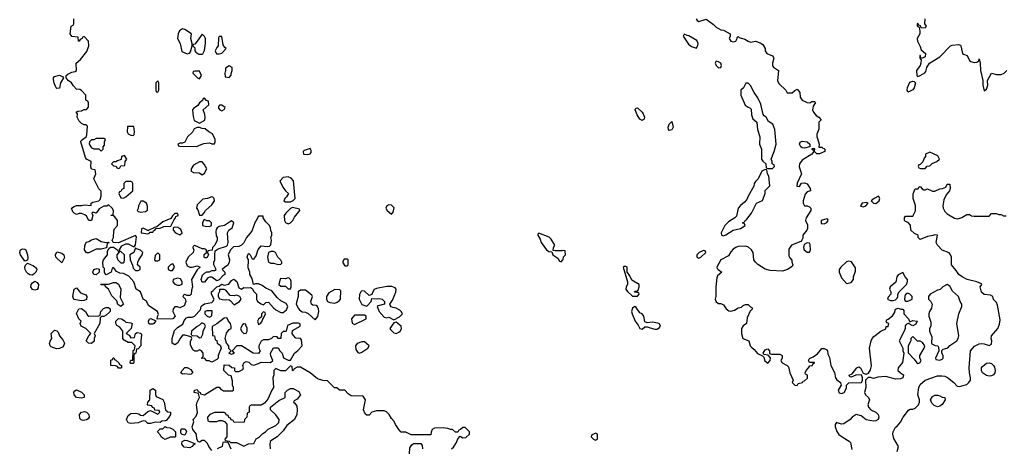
# Model space of a CAD drawing. Header units: inches. Extents: x 2380249 to 2585472, y 382747 to 546448.
# Tile 180 of 256: x 2475467 to 2483474, y 471035 to 474524. Entities that reach past the tile are written whole.
import ezdxf

# ---------------------------------------------------------------- set-up
doc = ezdxf.new("R2010")
doc.units = ezdxf.units.IN
doc.header["$MEASUREMENT"] = 0
doc.layers.add('C4477', color=7, linetype='Continuous')
doc.layers.add('C4487', color=7, linetype='Continuous')

msp = doc.modelspace()

# ---------------------------------------------------------------- linework, layer by layer
at = {"layer": 'C4477', "color": 4, "elevation": 52}
for points in [[(2477030, 471018), (2477004, 471050), (2476993.6, 471073.6), (2476970, 471098), (2476950, 471098), (2476930, 471085.2), (2476918, 471090), (2476908.7, 471108.7), (2476905.2, 471150), (2476876, 471190), (2476869.2, 471209.2), (2476882, 471250), (2476878, 471270), (2476903.1, 471296.9), (2476914, 471326), (2476905.2, 471390), (2476909.3, 471410.7), (2476928, 471450), (2476922, 471482), (2476886, 471490), (2476888, 471510), (2476910, 471514), (2476918, 471498), (2476934, 471490), (2476938, 471478), (2476970, 471472), (2477070, 471534), (2477090, 471532), (2477099.6, 471519.6), (2477123.6, 471503.6), (2477198, 471502), (2477206, 471510), (2477206, 471530), (2477198, 471550), (2477196.4, 471583.6), (2477186, 471626), (2477166, 471630), (2477128, 471670), (2477130, 471714), (2477170, 471712), (2477192.7, 471692.7), (2477214, 471690), (2477214, 471670), (2477222, 471662), (2477250, 471662), (2477282, 471678), (2477286, 471690), (2477282, 471710), (2477288.7, 471730), (2477310, 471741), (2477330, 471736), (2477350, 471718), (2477370, 471711.3), (2477410, 471724.7), (2477430, 471738), (2477507.3, 471732.7), (2477526, 471750), (2477508.4, 471788.4), (2477508, 471810), (2477530, 471852), (2477570, 471854), (2477582, 471830), (2477602, 471810), (2477611.6, 471771.6), (2477650, 471752), (2477670, 471754), (2477702, 471810), (2477730, 471831.3), (2477764, 471870), (2477759, 471919), (2477750, 471928), (2477713.2, 471933.2), (2477692.7, 471952.7), (2477682, 471970), (2477685.2, 471994.8), (2477748, 472030), (2477747.3, 472047.3), (2477735.3, 472055.3), (2477687.1, 472052.9), (2477644.7, 472035.3), (2477634, 471990), (2477630, 471986), (2477610, 471986), (2477594, 471970), (2477590, 471928), (2477570, 471928), (2477562, 471942), (2477530, 471946), (2477514, 471930), (2477490, 471918), (2477450, 471918), (2477431.6, 471908.4), (2477412, 471870), (2477412, 471850), (2477422, 471830), (2477410, 471808), (2477366, 471810), (2477270, 471868.7), (2477231.6, 471868.4), (2477194, 471830), (2477211.3, 471810), (2477190, 471798), (2477168.9, 471808.9), (2477186, 471830), (2477168.4, 471848.4), (2477168, 471870), (2477148, 471890), (2477137.2, 471930), (2477150, 471972), (2477170, 472002), (2477186, 472010), (2477188, 472030), (2477182, 472050), (2477164, 472070), (2477154, 472094), (2477150, 472098), (2477130, 472094), (2477070, 472049), (2477032, 472028), (2477034, 471954), (2477052, 471950), (2477058, 471918), (2477070, 471914), (2477074, 471890), (2477096, 471876), (2477104.7, 471850), (2477082, 471790), (2477082, 471770), (2477070, 471758), (2477030, 471738), (2477007.3, 471747.3), (2476990, 471748), (2476970, 471768), (2476950, 471766), (2476946, 471770), (2476958, 471782), (2476958, 471810), (2476946, 471830), (2476930, 471838), (2476910, 471826), (2476890, 471826), (2476876.4, 471836.4), (2476856.4, 471876.4), (2476856.4, 471903.6), (2476866, 471930), (2476862, 471942), (2476810, 471955.3), (2476790, 471955.3), (2476771.3, 471930), (2476751.3, 471890), (2476730, 471878), (2476706, 471890), (2476708, 471928), (2476726.8, 471993.2), (2476750, 472018), (2476794.6, 472045.4), (2476804.7, 472075.3), (2476823.1, 472096.9), (2476836.4, 472103.6), (2476870, 472102), (2476888.9, 472111.1), (2476938, 472162), (2476942, 472190), (2476950, 472198), (2476970, 472211.3), (2477030, 472222), (2477038, 472230), (2477048, 472250), (2477026, 472290), (2477026, 472310), (2477040.4, 472319.6), (2477068.9, 472351.1), (2477090, 472354), (2477108, 472372), (2477130, 472362), (2477168.9, 472371.1), (2477190, 472402), (2477208.4, 472411.6), (2477232.7, 472392.7), (2477250, 472342), (2477270, 472332), (2477290, 472344.7), (2477310, 472341), (2477344.7, 472344.7), (2477356.9, 472336.9), (2477371, 472311), (2477392, 472290), (2477394, 472250), (2477402, 472230), (2477430, 472212), (2477450, 472202), (2477470, 472222), (2477490, 472224.7), (2477530, 472178), (2477550, 472162), (2477590, 472142), (2477610, 472142), (2477636.5, 472163.5), (2477648, 472190), (2477635.3, 472215.3), (2477590, 472235.3), (2477562, 472262), (2477518, 472318), (2477470, 472339), (2477440.2, 472360.2), (2477410, 472374), (2477384.7, 472375.3), (2477368.4, 472368.4), (2477356.4, 472416.4), (2477338, 472450), (2477338, 472470), (2477324.7, 472504.7), (2477328, 472568), (2477318, 472590), (2477322, 472610), (2477330, 472622), (2477342, 472610), (2477358, 472578), (2477370, 472574), (2477390, 472602), (2477406.8, 472653.2), (2477430, 472684.7), (2477483.1, 472676.9), (2477499, 472681), (2477508.9, 472691.1), (2477515.3, 472730), (2477508.7, 472750), (2477518, 472770), (2477518, 472790), (2477508.4, 472808.4), (2477508, 472830), (2477498, 472850), (2477470, 472878), (2477448, 472910), (2477446, 472926), (2477410, 472926), (2477390.9, 472889.1), (2477381, 472879), (2477355.9, 472804.1), (2477311.3, 472750), (2477290, 472708), (2477270, 472688), (2477250, 472678), (2477206, 472674), (2477182, 472650), (2477162, 472610), (2477172, 472570), (2477171.6, 472548.4), (2477156.9, 472523.1), (2477134, 472510), (2477114, 472490), (2477134, 472470), (2477134, 472450), (2477119.6, 472440.4), (2477090, 472406), (2477070, 472398), (2477028.4, 472428.4), (2477010, 472428.7), (2476996.9, 472423.1), (2476970, 472388), (2476950, 472388), (2476944, 472410), (2476954.6, 472445.4), (2476970, 472462), (2476988.4, 472471.6), (2477010, 472472), (2477030, 472482), (2477050, 472482), (2477066, 472490), (2477046, 472530), (2477046, 472550), (2477055.3, 472570), (2477053.2, 472610), (2477058, 472642), (2477081.2, 472658.8), (2477150, 472682), (2477158, 472690), (2477162, 472710), (2477158, 472790), (2477168.7, 472811.3), (2477195.3, 472830), (2477208, 472870), (2477190, 472888), (2477131.6, 472848.4), (2477090, 472842), (2477072, 472830), (2477063.6, 472816.4), (2477061, 472799), (2477065.4, 472765.4), (2477072, 472750), (2477071.6, 472728.4), (2477054, 472690), (2477034, 472670), (2477032.7, 472647.3), (2476998, 472642), (2476994, 472630), (2477002, 472610), (2476990, 472586), (2476970, 472586), (2476968, 472590), (2476968.4, 472611.6), (2476986, 472630), (2476986, 472650), (2476970, 472658), (2476950, 472658), (2476890, 472686), (2476878, 472682), (2476874, 472670), (2476882, 472650), (2476878, 472630), (2476838, 472590), (2476818, 472550), (2476830, 472522), (2476850, 472511), (2476870, 472511), (2476910, 472522), (2476934, 472510), (2476910, 472488), (2476864.7, 472410), (2476871, 472349), (2476863.6, 472323.6), (2476862, 472290), (2476850, 472278), (2476830, 472278), (2476810, 472286), (2476798, 472282), (2476794, 472270), (2476812, 472252), (2476818, 472230), (2476803.6, 472196.4), (2476770, 472178), (2476750, 472186), (2476730, 472186), (2476714, 472170), (2476712, 472150), (2476732, 472110), (2476711.3, 472088.7), (2476586, 472086), (2476588, 472108), (2476595.3, 472124.7), (2476588, 472150), (2476516.4, 472196.4), (2476495.3, 472235.3), (2476470, 472248.7), (2476449.1, 472309.1), (2476415.3, 472330), (2476395.3, 472390), (2476355.9, 472435.9), (2476310, 472458), (2476282, 472462), (2476255.3, 472475.3), (2476230, 472506), (2476218, 472502), (2476211.3, 472468.7), (2476170, 472448), (2476166, 472450), (2476158, 472470), (2476158, 472498), (2476146, 472510), (2476142, 472550), (2476148.7, 472570), (2476182, 472610), (2476182, 472638), (2476186, 472654), (2476190, 472654), (2476194.6, 472665.4), (2476208, 472672), (2476230, 472671.3), (2476262, 472650), (2476270, 472634), (2476278, 472638), (2476258, 472610), (2476256, 472590), (2476264.7, 472570), (2476290, 472544.7), (2476310, 472546), (2476315.3, 472550), (2476319, 472570), (2476318, 472610), (2476290, 472638), (2476280.4, 472640.4), (2476278, 472650), (2476297.2, 472682.8), (2476330, 472701), (2476350, 472698.8), (2476390, 472678), (2476402, 472678), (2476409, 472691), (2476416.5, 472756.5), (2476410, 472768), (2476271.3, 472708.7), (2476226, 472710), (2476218, 472730), (2476229, 472751), (2476233.2, 472806.8), (2476239, 472821), (2476262, 472850), (2476262, 472890), (2476240.4, 472920.4), (2476230, 472928), (2476209.1, 472929.1), (2476210, 472932), (2476214, 472934), (2476226, 472934), (2476228.7, 472970), (2476218, 472990), (2476190, 473018), (2476174.8, 473005.2), (2476150, 473005.2), (2476114.4, 472985.6), (2476090, 472948.7), (2476062, 472958), (2476054, 472950), (2476062, 472930), (2476050, 472888.7), (2476029.3, 472889.3), (2476010, 472926), (2475996.4, 472936.4), (2475970, 472946), (2475950, 472946), (2475930, 472938), (2475910, 472948), (2475900.2, 472960.2), (2475888.9, 472988.9), (2475910, 473004.7), (2475930, 473012), (2475970, 473012), (2475990, 473018), (2476047.3, 473012.7), (2476048.7, 473030), (2476060.9, 473039.1), (2476109.3, 473050.7), (2476120.2, 473059.8), (2476129.2, 473090), (2476128.7, 473128.7), (2476110, 473148), (2476069.3, 473230), (2476086, 473270), (2476082, 473302), (2476050, 473308), (2476045.2, 473325.2), (2476048.9, 473368.9), (2476009.7, 473389.7), (2476001.1, 473401.1), (2475964, 473530), (2475964, 473536), (2475978, 473550), (2476008.9, 473571.1), (2476014, 473586), (2476018, 473658), (2476007.3, 473667.3), (2475990, 473668), (2475970, 473678), (2475950, 473698), (2475935.3, 473730), (2475936.4, 473756.4), (2475926, 473770), (2475940.4, 473779.6), (2475970, 473782), (2475990, 473792), (2476010, 473794), (2476027.3, 473812.7), (2476027.3, 473847.3), (2476022, 473862), (2476006, 473870), (2476006, 473910), (2475970, 473948), (2475956.4, 473956.4), (2475930, 473958), (2475904.7, 473984.7), (2475888.7, 474010), (2475862, 474030), (2475846, 474050), (2475846, 474070), (2475859, 474081), (2475890, 474098), (2475919, 474101), (2475928, 474110), (2475926, 474170), (2475960.4, 474199.6), (2476014, 474266), (2476028.7, 474310), (2476026, 474350), (2475990, 474386), (2475978, 474382), (2475974, 474370), (2475958, 474362), (2475950, 474348), (2475946, 474350), (2475942, 474382), (2475890, 474388), (2475878, 474410), (2475886, 474470), (2475902, 474478), (2475906, 474490), (2475906, 474530)], [(2478978, 471030), (2478994.6, 471045.4), (2479018, 471082), (2479030, 471114), (2479050, 471134), (2479070, 471122), (2479096.4, 471123.6), (2479126, 471150), (2479126, 471170), (2479090, 471206), (2479070, 471206), (2479052.7, 471187.3), (2479038, 471182), (2479030, 471166), (2479010, 471168), (2478987.3, 471187.3), (2478970, 471188), (2478950, 471198), (2478910, 471202), (2478839.6, 471200.4), (2478822, 471190), (2478812.7, 471167.3), (2478810, 471146), (2478650, 471146), (2478607.3, 471167.3), (2478570, 471168), (2478549.1, 471189.1), (2478522, 471230), (2478513.6, 471253.6), (2478490, 471278), (2478472, 471312), (2478450, 471333.2), (2478430, 471340.9), (2478370, 471339.3), (2478331.1, 471328.9), (2478310, 471306), (2478290, 471306), (2478276.4, 471316.4), (2478262, 471350), (2478278, 471430), (2478259, 471459), (2478162, 471462), (2478138, 471478), (2478110, 471508), (2478068.9, 471508.9), (2478047.3, 471527.3), (2478028.4, 471528.4), (2477970, 471586), (2477932.7, 471587.3), (2477890, 471602), (2477830, 471649.2), (2477750, 471695.3), (2477723.6, 471696.4), (2477698, 471682), (2477690, 471666), (2477686, 471670), (2477682, 471702), (2477670, 471706), (2477630, 471666), (2477590, 471666), (2477550, 471686), (2477534, 471670), (2477532.7, 471632.7), (2477526, 471610), (2477532, 471530), (2477518, 471510), (2477485.4, 471434.6), (2477456.9, 471403.1), (2477430, 471386), (2477350, 471386), (2477338, 471382), (2477334, 471370), (2477334, 471330), (2477318, 471322), (2477314, 471290), (2477294, 471270), (2477292.7, 471247.3), (2477210, 471246), (2477202, 471262), (2477187.3, 471267.3), (2477182, 471282), (2477167.3, 471287.3), (2477162, 471302), (2477147.3, 471307.3), (2477142, 471322), (2477130, 471326), (2477050, 471326), (2477014, 471310), (2476994, 471290), (2476998, 471258), (2477010, 471254), (2477070, 471254), (2477090, 471262), (2477110, 471262), (2477132.7, 471252.7), (2477152.7, 471232.7), (2477152, 471128), (2477134, 471110), (2477138, 471098), (2477170, 471094), (2477182, 471082), (2477230, 471082), (2477290, 471054), (2477328.4, 471071.6), (2477370, 471074), (2477390, 471114), (2477414.6, 471125.4), (2477443.1, 471156.9), (2477466, 471170), (2477487.3, 471192.7), (2477550, 471222), (2477574.6, 471245.4), (2477578, 471270), (2477550, 471308), (2477506, 471350), (2477506, 471370), (2477574, 471426), (2477626, 471450), (2477626, 471490), (2477646, 471510), (2477670, 471522), (2477690, 471522), (2477736.9, 471496.9), (2477751.1, 471471.1), (2477723.6, 471436.4), (2477698, 471422), (2477694, 471410), (2477703.6, 471403.6), (2477719.6, 471379.6), (2477724.7, 471350), (2477722, 471310), (2477702, 471270), (2477639.8, 471220.2), (2477610, 471178), (2477562, 471130), (2477516.9, 471103.1), (2477504.7, 471090), (2477501, 471070), (2477504.7, 471030)], [(2477187.3, 471027.3), (2477162, 471082), (2477130, 471086), (2477118, 471082), (2477114, 471050), (2477074, 471030)], [(2478638, 470990), (2478640.4, 471039.6), (2478656.4, 471063.6), (2478670, 471074), (2478730, 471074), (2478739.6, 471059.6), (2478742, 471030)]]:
    msp.add_lwpolyline(points, dxfattribs=at)
for points in [[(2476790, 474449), (2476767.3, 474432.7), (2476754.8, 474410), (2476751.3, 474370), (2476770.8, 474330.8), (2476785.2, 474265.2), (2476830, 474244.7), (2476848.7, 474251.3), (2476856.4, 474263.6), (2476868.7, 474310), (2476868.7, 474330), (2476859, 474370), (2476864, 474410), (2476810, 474445.2)], [(2476950, 474406), (2476911.3, 474350), (2476890, 474326), (2476878, 474322), (2476874, 474310), (2476890, 474294), (2476892, 474270), (2476899.6, 474259.6), (2476923.6, 474243.6), (2476950, 474242), (2476955.3, 474244.7), (2476970, 474274), (2476979, 474330), (2476978, 474370), (2476970, 474386)], [(2477110, 474386), (2477090, 474386), (2477083.6, 474376.4), (2477082, 474310), (2477070, 474298), (2477058, 474270), (2477066.4, 474246.4), (2477090, 474244.7), (2477110, 474252), (2477146, 474290), (2477136.4, 474296.4), (2477120.4, 474320.4)], [(2477170, 474148), (2477142, 474130), (2477142, 474110), (2477134, 474090), (2477138, 474058), (2477170, 474054), (2477187.3, 474072.7), (2477187.3, 474087.3), (2477195.3, 474110), (2477194.6, 474134.6)], [(2475770, 473964), (2475764, 473970), (2475746.8, 474006.8), (2475742, 474038), (2475742, 474050), (2475750, 474062), (2475790, 474072), (2475818, 474058), (2475822, 474050), (2475798, 474010), (2475790, 473966)], [(2476930, 474106), (2476890, 474106), (2476878, 474102), (2476874, 474090), (2476914, 474050), (2476930, 474042), (2476946, 474070)], [(2476590, 474026), (2476574, 474010), (2476574, 473950), (2476578, 473938), (2476590, 473934), (2476598, 473950), (2476598, 474010)], [(2476970, 473886), (2476958, 473882), (2476952.7, 473867.3), (2476930, 473848), (2476914.8, 473825.2), (2476879.6, 473800.4), (2476872, 473790), (2476876.9, 473736.9), (2476884.7, 473704.7), (2476930, 473682), (2476972.5, 473707.5), (2476976, 473730), (2476973.6, 473753.6), (2476958, 473790), (2477006, 473830), (2477002, 473862), (2476987.3, 473867.3)], [(2477110, 473828), (2477092.7, 473827.3), (2477083.6, 473816.4), (2477083.6, 473803.6), (2477094, 473790), (2477110, 473782), (2477130, 473794), (2477138, 473810)], [(2476395.3, 473655.3), (2476344.7, 473655.3), (2476342, 473610), (2476350, 473594), (2476370, 473584.7), (2476390, 473582), (2476398, 473590), (2476402, 473610)], [(2476930, 473646), (2476910, 473646), (2476885.4, 473634.6), (2476871.1, 473608.9), (2476832, 473570), (2476810, 473526), (2476790, 473518), (2476770, 473518), (2476754, 473510), (2476758, 473498), (2476770, 473494), (2476907.3, 473492.7), (2476930, 473502), (2476964.7, 473515.3), (2477010, 473522), (2477030, 473514), (2477050, 473514), (2477058, 473530), (2477058, 473550), (2477034.6, 473594.6), (2477006, 473610), (2476976.4, 473636.4), (2476950, 473638)], [(2476150, 473558), (2476090, 473558), (2476070, 473546), (2476050, 473546), (2476034, 473530), (2476032, 473510), (2476050, 473482), (2476070, 473474), (2476110, 473474), (2476130, 473454), (2476146, 473470), (2476146, 473490), (2476156.4, 473503.6), (2476158, 473530), (2476166, 473550)], [(2477830, 473475.3), (2477781, 473459), (2477772, 473450), (2477774, 473430), (2477810, 473426), (2477830, 473432), (2477836.5, 473443.5), (2477838, 473458)], [(2476318, 473418), (2476294, 473410), (2476292.7, 473387.3), (2476263.6, 473376.4), (2476250, 473366), (2476230, 473366), (2476214, 473350), (2476230, 473334), (2476252.7, 473332.7), (2476258, 473318), (2476270, 473314), (2476282, 473318), (2476290, 473334), (2476322, 473338), (2476326, 473370), (2476338, 473390)], [(2476950, 473366), (2476930, 473366), (2476879.6, 473340.4), (2476862, 473310), (2476862, 473290), (2476879.6, 473279.6), (2476930, 473278), (2476950, 473262), (2476970, 473274), (2476988, 473310), (2476968.4, 473348.4)], [(2477650, 473245.2), (2477610, 473239), (2477582, 473210), (2477610, 473158), (2477630, 473131.3), (2477654, 473110), (2477636.9, 473083.1), (2477622, 473070), (2477614, 473050), (2477630, 473042), (2477670, 473042), (2477690, 473052), (2477708, 473070), (2477693.2, 473213.2), (2477675.1, 473235.1)], [(2476370, 473206), (2476330, 473206), (2476314, 473190), (2476314, 473150), (2476298, 473142), (2476290, 473126), (2476278, 473122), (2476274, 473110), (2476290, 473074), (2476310, 473072), (2476330, 473082), (2476386, 473130), (2476386, 473190), (2476382, 473202)], [(2477030, 473082), (2476994, 473070), (2476956, 473064), (2476910, 473018), (2476906, 472990), (2476916.3, 472976.3), (2476930, 472934), (2476950, 472934), (2476968.4, 472951.6), (2476978, 472970), (2477030, 473018), (2477051.5, 473048.5), (2477048.9, 473068.9), (2477039, 473079)], [(2476470, 473048), (2476452.7, 473047.3), (2476432, 473010), (2476431.6, 472988.4), (2476422, 472970), (2476430, 472962), (2476450, 472958), (2476490, 472962), (2476507.3, 472972.7), (2476507.3, 473007.3), (2476498, 473030)], [(2477685.4, 472994.6), (2477670, 472988), (2477630.7, 472949.3), (2477618, 472930), (2477621, 472890), (2477630, 472872), (2477650, 472862), (2477670, 472871.3), (2477689.3, 472890.7), (2477703.2, 472916.8), (2477746, 472970), (2477742, 472982)], [(2478470, 473017.2), (2478452, 473010), (2478444.7, 472990), (2478456, 472970), (2478490, 472942), (2478503.1, 472956.9), (2478512.9, 472992.9), (2478490, 473015.3)], [(2476750, 472946), (2476730, 472946), (2476710, 472928), (2476695.3, 472904.7), (2476630, 472879), (2476582, 472838), (2476554, 472830), (2476554, 472826), (2476514, 472810), (2476514, 472806), (2476470, 472826), (2476458, 472822), (2476454, 472790), (2476510, 472782), (2476526, 472790), (2476526, 472794), (2476550, 472794), (2476555.3, 472804.7), (2476566, 472810), (2476576.4, 472823.6), (2476610, 472826.8), (2476640.2, 472839.8), (2476696.4, 472843.6), (2476722, 472898), (2476734, 472910), (2476738, 472922), (2476755.3, 472930), (2476756.4, 472936.4)], [(2476725.4, 472834.6), (2476714, 472830), (2476714, 472810), (2476734, 472790), (2476770, 472772), (2476788, 472790), (2476776.5, 472816.5), (2476752.3, 472832.3)], [(2476970, 472898), (2476964.7, 472895.3), (2476954, 472870), (2476954, 472850), (2476976.4, 472843.6), (2477010, 472842), (2477026, 472850), (2477026, 472870), (2477010, 472886), (2476990, 472886)], [(2479690, 472786), (2479682, 472778), (2479682, 472770), (2479698.8, 472738.8), (2479707.3, 472710), (2479750, 472651.3), (2479770, 472638), (2479794, 472634), (2479802, 472610), (2479843.6, 472583.6), (2479858, 472558), (2479870, 472554), (2479887.3, 472572.7), (2479890, 472594), (2479906, 472610), (2479902, 472642), (2479890, 472646), (2479878, 472642), (2479822, 472642), (2479806, 472646), (2479808, 472670), (2479818, 472690), (2479790, 472738), (2479774, 472754)], [(2476170, 472711.3), (2476192.7, 472712.7), (2476190, 472706), (2476178, 472702), (2476174, 472666), (2476130, 472655.3), (2476090, 472655.3), (2476030, 472626), (2476010, 472626), (2475995.3, 472650), (2475996.4, 472683.6), (2476008, 472712), (2476030, 472718), (2476050, 472731.3), (2476090, 472742), (2476130, 472718)], [(2475510, 472558), (2475472.7, 472610), (2475467, 472630), (2475470, 472642), (2475474, 472650), (2475490, 472659.1), (2475510, 472657.3), (2475516.3, 472650), (2475530.4, 472610.4), (2475533.2, 472586.8), (2475530, 472566)], [(2475810, 472546), (2475762, 472590), (2475758, 472610), (2475770, 472634), (2475810, 472624.7), (2475824.7, 472610), (2475831.1, 472588.9)], [(2476410, 472666), (2476394, 472630), (2476362, 472610), (2476364.7, 472570), (2476385.4, 472525.4), (2476390, 472502), (2476410, 472482), (2476430, 472482), (2476446, 472490), (2476446, 472510), (2476426, 472530), (2476428, 472550), (2476435.3, 472570), (2476462, 472610), (2476468, 472630), (2476450, 472648), (2476418, 472658)], [(2476590, 472626), (2476570, 472606), (2476562, 472570), (2476570, 472562), (2476590, 472562), (2476606, 472570), (2476606, 472610)], [(2477530, 472638), (2477510, 472638), (2477491.6, 472628.4), (2477482.8, 472590), (2477491.6, 472551.6), (2477510, 472542), (2477530, 472542), (2477570, 472532), (2477590, 472534), (2477598, 472542), (2477598, 472550), (2477590, 472566), (2477566, 472590), (2477548.4, 472628.4)], [(2475570, 472446), (2475550, 472447), (2475536.1, 472456.1), (2475522, 472470), (2475512, 472490), (2475509.2, 472510.8), (2475513.6, 472526.4), (2475530, 472542), (2475580.5, 472520.5), (2475602.8, 472502.8), (2475606.8, 472490), (2475598.8, 472470), (2475585.8, 472454.2)], [(2476710, 472538), (2476694, 472530), (2476674, 472510), (2476674, 472490), (2476690, 472482), (2476710, 472482), (2476726, 472510), (2476715.3, 472535.3)], [(2478130, 472575.3), (2478106, 472574), (2478092, 472550), (2478110, 472522), (2478130, 472522), (2478138, 472530), (2478138, 472570)], [(2476090, 472448), (2476068.9, 472448.9), (2476062, 472470), (2476070, 472491.3), (2476098, 472498), (2476112.7, 472492.7), (2476114, 472470)], [(2475590, 472322.7), (2475570, 472329.2), (2475557.2, 472350), (2475559.3, 472370), (2475570, 472382.8), (2475590, 472394.8), (2475610, 472386), (2475620.7, 472370), (2475617.5, 472342.5), (2475610, 472328.7)], [(2476290, 472188.7), (2476264.7, 472204.7), (2476256.4, 472236.4), (2476216.4, 472276.4), (2476188, 472330), (2476166, 472350), (2476162, 472362), (2476130, 472366), (2476127.3, 472372.7), (2476190, 472372), (2476230, 472384.7), (2476250, 472384.7), (2476270, 472372), (2476290.8, 472330), (2476283.6, 472263.6), (2476312, 472210)], [(2476750, 472419), (2476714, 472410), (2476712, 472390), (2476730, 472372), (2476750, 472362), (2476770, 472362), (2476787.3, 472372.7), (2476788, 472390), (2476774, 472414)], [(2477650, 472422), (2477630, 472415.3), (2477590, 472418), (2477585.4, 472414.6), (2477574, 472370), (2477590, 472354), (2477630, 472354), (2477650, 472334), (2477670, 472334), (2477675.3, 472350), (2477673.6, 472393.6), (2477668, 472410), (2477659, 472419)], [(2478493.6, 472353.6), (2478453.6, 472353.6), (2478370, 472335.3), (2478350, 472328), (2478338, 472310), (2478330, 472286), (2478310, 472278), (2478270, 472315.3), (2478250, 472318), (2478242, 472310), (2478230, 472286), (2478226.8, 472250), (2478250, 472204.7), (2478290, 472192), (2478326, 472230), (2478330, 472254), (2478370, 472251.3), (2478390, 472256), (2478414, 472250), (2478434, 472230), (2478434, 472210), (2478383.6, 472196.4), (2478374, 472190), (2478391.3, 472150), (2478430, 472102), (2478450, 472098), (2478470, 472102), (2478510, 472082), (2478555.5, 472104.5), (2478579, 472130), (2478569, 472150), (2478558.9, 472158.9), (2478530, 472175.3), (2478500.4, 472180.4), (2478487.3, 472187.3), (2478480.4, 472200.4), (2478478, 472210), (2478498, 472242), (2478527.3, 472307.3), (2478528, 472330), (2478520.4, 472340.4)], [(2475970, 472235.3), (2475907.3, 472247.3), (2475898, 472270), (2475909, 472331), (2475930, 472342), (2475961, 472301), (2476003.6, 472283.6), (2476012, 472270), (2476010, 472248), (2475990, 472238)], [(2477130, 472328.7), (2477092.7, 472327.3), (2477092.7, 472312.7), (2477082, 472290), (2477082, 472270), (2477091.3, 472251.3), (2477130, 472242.8), (2477150, 472246.8), (2477170, 472244.7), (2477179.8, 472239.8), (2477210, 472202), (2477255.3, 472230), (2477268, 472250), (2477258, 472270), (2477230, 472282), (2477210, 472275.3), (2477178, 472278), (2477143.1, 472323.1)], [(2477790, 472322), (2477750, 472322), (2477731.1, 472308.9), (2477730.8, 472270), (2477716.9, 472223.1), (2477716, 472210), (2477733.7, 472173.7), (2477742, 472162), (2477765.2, 472145.2), (2477790, 472142.8), (2477813.7, 472133.7), (2477870, 472082), (2477892.7, 472107.3), (2477899.3, 472150), (2477897.2, 472170), (2477889.3, 472189.3), (2477878.6, 472198.6), (2477850, 472201.2), (2477839, 472210), (2477834, 472230), (2477848.7, 472270), (2477843.1, 472283.1)], [(2478030, 472328), (2477979.8, 472300.2), (2477961, 472270), (2477961, 472250), (2477970.9, 472230.9), (2477990, 472221), (2478030, 472216), (2478050, 472226), (2478064.7, 472235.3), (2478075.3, 472250), (2478078, 472318), (2478070, 472326)], [(2476050, 471888), (2476026, 471890), (2476008, 471910), (2476028.4, 471951.6), (2476046, 471970), (2476006, 472010), (2475966, 472030), (2475958, 472050), (2475966, 472070), (2475948.4, 472088.4), (2475930, 472134), (2475948.7, 472171.3), (2475970, 472174), (2476002, 472150), (2476019.6, 472119.6), (2476030, 472112), (2476110, 472114), (2476122, 472118), (2476126, 472150), (2476147.3, 472172.7), (2476170, 472182), (2476190, 472182), (2476202, 472170), (2476202, 472150), (2476196.9, 472143.1), (2476170, 472118), (2476150, 472108), (2476132.7, 472107.3), (2476122, 472098), (2476118, 472050), (2476074, 471970), (2476082, 471950), (2476072, 471930), (2476072, 471908)], [(2476990, 472155.3), (2476974, 472150), (2476974, 472130), (2476991.6, 472111.6), (2477010, 472102), (2477030, 472114), (2477033.2, 472153.2)], [(2477450, 472146), (2477434, 472130), (2477434, 472106), (2477410, 472086), (2477402, 472070), (2477410, 472042), (2477426, 472050), (2477436.4, 472063.6), (2477446, 472094), (2477450, 472094), (2477466, 472130), (2477462, 472142)], [(2478270, 472118), (2478190, 472118), (2478164.7, 472090), (2478170, 472054), (2478190, 472042), (2478286, 472090), (2478286, 472110)], [(2476370, 471934), (2476402, 471938), (2476408.7, 471971.3), (2476423.1, 471976.9), (2476451.6, 471971.6), (2476458, 471958), (2476451, 471910), (2476451.1, 471868.9), (2476430, 471846), (2476418, 471842), (2476411.3, 471808.7), (2476398, 471802), (2476394, 471790), (2476394, 471730), (2476390, 471726), (2476370, 471726), (2476366, 471730), (2476367.3, 471747.3), (2476374, 471754), (2476386, 471754), (2476388.9, 471831.1), (2476402, 471838), (2476406, 471870), (2476378, 471898), (2476350, 471898), (2476316.4, 471916.4), (2476306, 471930), (2476306, 471990), (2476280.4, 472020.4), (2476256.4, 472036.4), (2476248, 472050), (2476248.4, 472071.6), (2476270, 472092), (2476294, 472090), (2476316.9, 472076.9), (2476330, 472062), (2476370, 472058), (2476382, 472050), (2476374, 472010), (2476334, 471970), (2476356.9, 471956.9)], [(2476550, 472045.2), (2476525.6, 472045.6), (2476518, 472050), (2476514, 472070), (2476522, 472090), (2476533.2, 472093.2), (2476574, 472074), (2476558, 472050)], [(2476954.6, 472054.6), (2476946.4, 472053.6), (2476930, 472038), (2476910, 472028), (2476864.7, 471990), (2476862, 471962), (2476870, 471954), (2476911.6, 471951.6), (2476930, 471934), (2476942, 471938), (2476956.4, 471963.6), (2476958, 471990), (2476978, 472030), (2476970, 472046)], [(2477290, 472048), (2477279.6, 472040.4), (2477262, 472010), (2477271.3, 471990), (2477290, 471971.3), (2477310, 471974), (2477318, 471990), (2477316.4, 472016.4), (2477306, 472034), (2477306, 472046)], [(2478530, 472062), (2478510, 472058), (2478478, 472010), (2478482, 472002), (2478510, 471976), (2478530, 471971), (2478550, 471981), (2478562, 471990), (2478572.9, 472007.1), (2478569, 472030)], [(2475765.6, 471845.6), (2475722.5, 471862.5), (2475714, 471870), (2475708.9, 471888.9), (2475713.6, 471906.4), (2475728.7, 471930), (2475724, 471970), (2475750, 471996), (2475770, 471992), (2475781, 471981), (2475791.3, 471950), (2475818, 471918), (2475832, 471890), (2475819.9, 471860.1), (2475790, 471847)], [(2478270, 471902), (2478250, 471902), (2478211.1, 471888.9), (2478198, 471870), (2478200.7, 471840.7), (2478216, 471816), (2478230, 471811), (2478250, 471818.8), (2478298, 471850), (2478308, 471870)], [(2476270, 471688), (2476262, 471702), (2476247.3, 471707.3), (2476208, 471710), (2476208.4, 471751.6), (2476222, 471758), (2476227.3, 471772.7), (2476232.7, 471772.7), (2476238, 471758), (2476250, 471754), (2476274, 471730), (2476278, 471718), (2476294, 471710), (2476294, 471690), (2476290, 471688)], [(2476850, 471635.3), (2476810, 471642), (2476790, 471638), (2476778, 471650), (2476788, 471670), (2476810, 471692), (2476830, 471692), (2476858, 471678), (2476874, 471650), (2476870, 471646), (2476862, 471638)], [(2475970, 471444), (2475930, 471449), (2475908.7, 471470), (2475908.4, 471491.6), (2475916.4, 471503.6), (2475930, 471511.3), (2475970, 471491.3), (2475992, 471470), (2475990, 471449)], [(2476610, 471246), (2476570, 471248), (2476530, 471238), (2476510, 471238), (2476490, 471255.3), (2476470, 471258), (2476430, 471244), (2476370, 471238), (2476350, 471242), (2476335.3, 471270), (2476350, 471302), (2476370, 471318), (2476410, 471322), (2476436, 471316), (2476450, 471304.7), (2476470, 471302), (2476510, 471334), (2476530, 471342), (2476590, 471314), (2476606, 471330), (2476602, 471342), (2476566, 471346), (2476562, 471362), (2476547.3, 471367.3), (2476542, 471382), (2476510, 471386), (2476506, 471390), (2476508.4, 471411.6), (2476526, 471430), (2476528, 471510), (2476550, 471522), (2476571.3, 471510), (2476572.7, 471472.7), (2476578, 471458), (2476630, 471432), (2476641, 471410), (2476654, 471350), (2476672.7, 471332.7), (2476694, 471330), (2476694, 471310), (2476676.9, 471283.1), (2476656.9, 471263.1), (2476650, 471258), (2476623.6, 471256.4)], [(2475982, 471262), (2475966.6, 471266.6), (2475957.2, 471277.2), (2475953.2, 471310), (2475969.4, 471330.6), (2475995.9, 471335.9), (2476010.6, 471330.6), (2476030.6, 471310.6), (2476030.7, 471289.3), (2476024, 471276), (2476010, 471266)], [(2476650, 471108), (2476630, 471118), (2476618, 471130), (2476610, 471146), (2476588, 471170), (2476590, 471174), (2476610, 471194), (2476630, 471194), (2476650, 471212), (2476663.6, 471203.6), (2476690, 471202), (2476712.7, 471192.7), (2476734, 471170), (2476734, 471130), (2476730, 471126), (2476690, 471126)], [(2476810, 471142), (2476788.4, 471148.4), (2476778, 471158), (2476776.4, 471183.6), (2476785.2, 471194.8), (2476805.2, 471194.8), (2476814.8, 471190), (2476822.8, 471170)], [(2476850, 471039.3), (2476804, 471044), (2476786, 471070), (2476788.4, 471091.6), (2476810, 471102), (2476830, 471098.8), (2476890, 471074), (2476891.3, 471070), (2476878, 471062), (2476870, 471049.4)]]:
    msp.add_lwpolyline(points, close=True, dxfattribs=at)
at = {"layer": 'C4487', "color": 4}
for points, elevation in [([(2480969, 474530), (2480976.4, 474516.4), (2480990, 474508.7), (2481050, 474528), (2481110, 474484), (2481130, 474464), (2481170, 474442), (2481190, 474439), (2481246, 474410), (2481246, 474390), (2481238, 474370), (2481250, 474349), (2481270, 474344), (2481290, 474349), (2481302, 474370), (2481302, 474378), (2481310, 474386), (2481318, 474378), (2481365.2, 474365.2), (2481390, 474348.7), (2481410, 474342), (2481450, 474348), (2481490, 474335.3), (2481510, 474322), (2481529, 474290), (2481529, 474270), (2481542, 474250), (2481588, 474230), (2481596.5, 474216.5), (2481599, 474210), (2481589.2, 474170), (2481589.4, 474149.4), (2481598, 474138), (2481638, 474110), (2481630, 474026), (2481643.1, 474003.1), (2481698, 473950), (2481708.7, 473928.7), (2481750, 473928), (2481770, 473948.7), (2481790, 473958), (2481812.5, 473932.5), (2481814, 473894), (2481829.1, 473869.1), (2481870, 473848.7), (2481892, 473848), (2481910, 473858), (2481930, 473858), (2481938, 473850), (2481920.4, 473819.6), (2481916.4, 473803.6), (2481915.3, 473790), (2481922, 473770), (2481943.1, 473743.1), (2481966, 473730), (2481986, 473710), (2481966, 473690), (2481967.3, 473632.7), (2481948.4, 473591.6), (2481948.7, 473570), (2481956.4, 473556.4), (2481968, 473510), (2481967.3, 473487.3), (2481990, 473486), (2481998, 473478), (2482010, 473475.3), (2482015.3, 473470), (2482015.3, 473450), (2481972.7, 473432.7), (2481950, 473432), (2481932, 473450), (2481932.7, 473472.7), (2481910, 473474), (2481908, 473470), (2481922, 473462), (2481926, 473450), (2481908.7, 473430), (2481830, 473380.7), (2481809.6, 473350.4), (2481805.8, 473325.8), (2481824, 473270), (2481790, 473194), (2481788, 473170), (2481810, 473166), (2481825.4, 473194.6), (2481850, 473195.3), (2481870, 473188), (2481895.3, 473150), (2481898, 473130), (2481870, 473122), (2481855.3, 473104.7), (2481839, 473050), (2481839, 473030), (2481850, 473009), (2481870, 473008.7), (2481890, 473002), (2481902, 472990), (2481902, 472970), (2481862, 472910), (2481858, 472890), (2481874.6, 472854.6), (2481874.6, 472825.4), (2481868.9, 472811.1), (2481835.3, 472770), (2481834.6, 472745.4), (2481828.7, 472730), (2481820.4, 472719.6), (2481744, 472690), (2481723.2, 472656.8), (2481723.1, 472603.1), (2481730, 472586), (2481747.3, 472567.3), (2481747.3, 472552.7), (2481755.3, 472530), (2481750, 472514), (2481710, 472491.3), (2481670, 472478), (2481570, 472482.8), (2481530, 472494), (2481470, 472530.7), (2481450.7, 472550), (2481437.3, 472570), (2481430.8, 472630), (2481418.8, 472650), (2481393.8, 472673.8), (2481370, 472682), (2481310, 472677.3), (2481290, 472670.5), (2481270, 472656.3), (2481250, 472634.8), (2481230, 472602.8), (2481170, 472570.6), (2481135.3, 472510), (2481138, 472498), (2481146, 472490), (2481178, 472470), (2481142, 472438), (2481136.5, 472423.5), (2481127, 472350), (2481129.2, 472270), (2481124, 472250), (2481130, 472228), (2481150, 472215.3), (2481170, 472213.2), (2481190, 472204), (2481212.7, 472170), (2481234, 472154), (2481250, 472151.8), (2481279.5, 472160.5), (2481310, 472179), (2481336, 472184), (2481350, 472198), (2481370, 472206), (2481390, 472206), (2481410, 472186), (2481422, 472182), (2481426, 472170), (2481408.4, 472151.6), (2481383.1, 472096.9), (2481378, 472050), (2481350, 472031.3), (2481337.2, 472010), (2481336, 471970), (2481349.2, 471929.2), (2481398, 471910), (2481408, 471870), (2481418, 471858), (2481440.2, 471840.2), (2481466.3, 471806.3), (2481508.7, 471788.7), (2481518, 471778), (2481526.3, 471746.3), (2481550, 471729), (2481571.3, 471750), (2481572, 471772), (2481554, 471794), (2481518, 471798), (2481514, 471810), (2481530, 471838), (2481550, 471846), (2481566, 471830), (2481566, 471806), (2481580.4, 471800.4), (2481650, 471802), (2481668, 471790), (2481668.7, 471770), (2481658, 471750), (2481668, 471730), (2481708.9, 471708.9), (2481718, 471698), (2481728.9, 471648.9), (2481758, 471590), (2481749, 471570), (2481771.6, 471548.4), (2481790, 471548), (2481798, 471562), (2481834, 471570), (2481838, 471582), (2481850, 471586), (2481872.7, 471607.3), (2481874, 471630), (2481858, 471638), (2481854, 471650), (2481862, 471670), (2481882, 471690), (2481892, 471708), (2481914, 471710), (2481918, 471722), (2481931.3, 471730), (2481930, 471734), (2481890, 471734), (2481882, 471750), (2481890, 471766), (2481919.8, 471780.2), (2481954.8, 471805.2), (2481990, 471848), (2482010, 471848), (2482030, 471838), (2482035.3, 471830), (2482040.4, 471800.4), (2482053.6, 471773.6), (2482064, 471710), (2482092.9, 471652.9), (2482102, 471610), (2482113.6, 471593.6), (2482142, 471570), (2482148, 471550), (2482122, 471510), (2482130, 471486), (2482150, 471482), (2482171.3, 471490), (2482190, 471526), (2482191.3, 471548.7), (2482210, 471568), (2482314, 471570), (2482322, 471590), (2482322, 471610), (2482314, 471634), (2482268, 471632), (2482230, 471614), (2482218, 471618), (2482214, 471630), (2482238, 471642), (2482274, 471690), (2482290, 471698), (2482306, 471690), (2482326, 471646), (2482350, 471638), (2482370, 471646), (2482386.4, 471673.6), (2482394.4, 471705.6), (2482379.1, 471850), (2482390.7, 471910), (2482398.8, 471930), (2482413.2, 471946.8), (2482470, 471988.7), (2482510, 472008), (2482514, 472026), (2482530, 472028), (2482534, 472050), (2482518, 472058), (2482514, 472070), (2482518, 472082), (2482530, 472086), (2482565.2, 472114.8), (2482580.5, 472139.5), (2482590, 472168), (2482610, 472175.3), (2482632, 472168), (2482648, 472168), (2482658, 472158), (2482658, 472130), (2482695.3, 472090), (2482706, 472066), (2482730, 472075.3), (2482766, 472070), (2482754.6, 472045.4), (2482730, 472032), (2482694, 472050), (2482694, 472054), (2482676.4, 472043.6), (2482669, 472031), (2482669, 472010), (2482661.2, 471990), (2482618, 471910), (2482648.7, 471850), (2482649, 471830), (2482658, 471810), (2482645.2, 471734.8), (2482610, 471691.3), (2482609, 471670), (2482628.9, 471648.9), (2482653.6, 471633.6), (2482648, 471610), (2482630, 471601), (2482590, 471598.8), (2482510, 471619.1), (2482445.6, 471614.4), (2482410, 471604.7), (2482387.3, 471612.7), (2482367.3, 471612.7), (2482346, 471590), (2482348, 471530), (2482338, 471490), (2482346, 471470), (2482370, 471448), (2482377.2, 471430), (2482365.2, 471390), (2482369, 471370), (2482389.5, 471349.5), (2482430, 471329.2), (2482449.2, 471310), (2482454, 471290), (2482449.2, 471270.8), (2482430, 471258.8), (2482410, 471257.3), (2482350, 471266.8), (2482310, 471298.8), (2482270, 471311), (2482238, 471290), (2482222, 471270), (2482170, 471234.8), (2482150, 471231), (2482110, 471244.7), (2482099, 471230), (2482099, 471210), (2482113.6, 471173.6), (2482129.3, 471149.3), (2482163.2, 471123.2), (2482214, 471094), (2482223.1, 471083.1), (2482234.6, 471025.4)], 48), ([(2482828, 474530), (2482826, 474490), (2482838, 474470), (2482830, 474454), (2482798, 474458), (2482792.7, 474472.7), (2482778, 474478), (2482770, 474492), (2482766, 474490), (2482766, 474470), (2482782, 474462), (2482788, 474430), (2482788, 474410), (2482766, 474370), (2482768, 474350), (2482790, 474306), (2482798, 474278), (2482834, 474250), (2482830, 474222), (2482810, 474212), (2482794, 474214), (2482794, 474226), (2482791.6, 474231.6), (2482788.4, 474231.6), (2482788.7, 474210), (2482798, 474198), (2482795.3, 474170), (2482789.2, 474150), (2482759, 474110), (2482762, 474070), (2482770, 474062), (2482790.5, 474069.5), (2482827.5, 474092.5), (2482836.8, 474103.2), (2482844, 474136), (2482864.7, 474170), (2482950, 474222), (2483038, 474310), (2483050, 474317.2), (2483103.1, 474323.1), (2483117.2, 474317.2), (2483122, 474310), (2483135.3, 474250), (2483142.7, 474242.7), (2483171.7, 474231.7), (2483192.3, 474192.3), (2483202.9, 474182.9), (2483230, 474176), (2483250, 474177.2), (2483266, 474190), (2483270, 474206), (2483279.3, 474170), (2483280.7, 474110), (2483300.9, 474030), (2483298.4, 473990), (2483310, 473946), (2483330, 473958), (2483340.7, 473990), (2483338.8, 474030), (2483370, 474088), (2483410, 474078), (2483450, 474078), (2483474, 474090), (2483494, 474110)], 44), ([(2482602, 471010), (2482614.8, 471050), (2482575.3, 471115.3), (2482567.3, 471150), (2482570.8, 471170), (2482590, 471208), (2482603.6, 471216.4), (2482630, 471248), (2482651, 471290), (2482695.3, 471344.7), (2482710, 471355.3), (2482730, 471355.3), (2482750, 471362), (2482776, 471390), (2482784.7, 471410), (2482784.7, 471430), (2482771.1, 471471.1), (2482778.8, 471530), (2482790, 471555.3), (2482830, 471589), (2482930, 471625.2), (2482966.3, 471626.3), (2482990, 471622.7), (2483011.8, 471611.8), (2483065.2, 471570), (2483090, 471542), (2483110, 471539), (2483130, 471542.7), (2483170, 471556), (2483186.8, 471570), (2483199.1, 471590), (2483200.5, 471610), (2483190.5, 471650), (2483188.2, 471690), (2483200.7, 471830), (2483233, 471867), (2483270, 471884.5), (2483290, 471889.5), (2483310, 471887), (2483350, 471873.2), (2483370, 471884), (2483374, 471910), (2483367.3, 471930), (2483370.7, 471950), (2483422.8, 472010), (2483435.2, 472044.8), (2483439.9, 472080.1), (2483419.8, 472199.8), (2483410, 472222), (2483387.1, 472247.1), (2483382, 472270), (2483361, 472281), (2483310, 472287.3), (2483290, 472306), (2483278, 472350), (2483292, 472370), (2483290, 472374), (2483251.1, 472391.1), (2483172, 472410), (2483132, 472430), (2483104.7, 472450), (2483083.5, 472483.5), (2483044.7, 472530), (2483046, 472590), (2483035.3, 472615.3), (2483026, 472626), (2482968.1, 472648.1), (2482931, 472690), (2482921, 472710), (2482932, 472770), (2482910, 472774), (2482892.9, 472767.1), (2482850, 472760.7), (2482790, 472734), (2482774, 472750), (2482774, 472770), (2482743.6, 472783.6), (2482714, 472810), (2482712.7, 472852.7), (2482692.7, 472872.7), (2482670, 472882), (2482662, 472890), (2482662, 472910), (2482670, 472926), (2482730, 472926), (2482751.1, 472968.9), (2482751.1, 473011.1), (2482732, 473070), (2482732.7, 473107.3), (2482750, 473146), (2482772.7, 473147.3), (2482778, 473162), (2482790, 473166), (2482807.3, 473147.3), (2482820.4, 473140.4), (2482830, 473138), (2482850, 473146), (2482890, 473128), (2482910, 473128), (2482950, 473148), (2482971.1, 473148.9), (2482998, 473162), (2483010, 473186), (2483030, 473186), (2483035.3, 473150), (2483028, 473130), (2483002.7, 473097.3), (2482982, 473058), (2482973.2, 473010), (2482977.2, 472990), (2482990, 472964), (2483010, 472944), (2483070, 472908), (2483096.9, 472903.1), (2483130, 472915.3), (2483170, 472938), (2483190, 472938), (2483208.4, 472928.4), (2483230, 472926), (2483350, 472926), (2483370, 472946), (2483410, 472946), (2483430, 472938), (2483450, 472938), (2483468.9, 472928.9), (2483490, 472928)], 48)]:
    msp.add_lwpolyline(points, dxfattribs=dict(at, elevation=elevation))
for points, elevation in [([(2480870, 474406), (2480862, 474390), (2480905.8, 474325.8), (2480930, 474306), (2480970, 474292), (2480983.1, 474316.9), (2480984, 474330), (2480975.1, 474355.1), (2480910, 474393.2), (2480894.6, 474394.6)], 52), ([(2481130, 474186), (2481122, 474170), (2481132, 474150), (2481150, 474132), (2481170, 474134), (2481175.3, 474150), (2481168, 474170), (2481150, 474182)], 52), ([(2481390, 474008), (2481372.7, 474007.3), (2481352, 473970), (2481332, 473950), (2481331, 473910), (2481368.2, 473828.2), (2481390, 473811), (2481406, 473806), (2481414.4, 473794.4), (2481417.3, 473750), (2481430, 473718), (2481462, 473690), (2481466, 473630), (2481486, 473570), (2481482.8, 473510), (2481501, 473470), (2481501, 473390), (2481510, 473372), (2481534, 473350), (2481538, 473318), (2481550, 473314), (2481590, 473314), (2481606, 473330), (2481602, 473342), (2481586, 473350), (2481586, 473370), (2481578, 473390), (2481604, 473450), (2481619, 473510), (2481609.1, 473629.1), (2481593.2, 473673.2), (2481556.4, 473696.4), (2481538, 473730), (2481521.2, 473741.2), (2481513.2, 473753.2), (2481495.5, 473835.5), (2481470, 473888), (2481439, 473930), (2481410, 473988)], 52), ([(2482690, 473935.3), (2482683.7, 473950), (2482687.3, 473972.7), (2482705.6, 474014.4), (2482730, 474024.7), (2482742, 474022), (2482750.9, 474010.9), (2482742, 473970), (2482730, 473953.2), (2482710, 473940.9)], 44), ([(2480530, 473703.7), (2480510, 473715.1), (2480489.8, 473749.8), (2480473.2, 473790), (2480476.4, 473803.6), (2480490, 473806.8), (2480530.3, 473770.3), (2480537.7, 473757.7), (2480548, 473730), (2480544.9, 473715.1)], 48), ([(2480750, 473622), (2480744, 473630), (2480741.2, 473650), (2480750, 473674), (2480770, 473694), (2480781, 473650), (2480770, 473628.7)], 48), ([(2481850, 473479), (2481830, 473481.2), (2481819, 473490), (2481809.2, 473510), (2481814, 473526), (2481830, 473536), (2481870.7, 473530.7), (2481892, 473510), (2481894, 473490), (2481890, 473488)], 48), ([(2482870, 473446), (2482834, 473430), (2482834, 473410), (2482823.6, 473396.4), (2482812.7, 473367.3), (2482790, 473346), (2482778, 473342), (2482774, 473330), (2482778, 473318), (2482792.7, 473312.7), (2482830, 473314), (2482847.3, 473332.7), (2482870, 473334), (2482887.3, 473352.7), (2482926, 473370), (2482946, 473390), (2482934.6, 473414.6)], 48), ([(2481530, 473306), (2481502, 473290), (2481472, 473230), (2481450, 473208), (2481441, 473190), (2481438, 473170), (2481391.1, 473088.9), (2481379.8, 473060.2), (2481362, 473038), (2481327.9, 473012.1), (2481311, 472990), (2481295.3, 472924.7), (2481282, 472910), (2481230, 472879), (2481201, 472850), (2481172, 472790), (2481174, 472770), (2481190, 472764.7), (2481210, 472772), (2481270, 472812), (2481330, 472824.7), (2481366, 472850), (2481362, 472862), (2481346, 472870), (2481362, 472878), (2481366, 472890), (2481380.4, 472899.6), (2481418, 472950), (2481458, 473030), (2481508.7, 473051.3), (2481528.7, 473110), (2481530, 473134), (2481567.3, 473172.7), (2481559, 473250), (2481548, 473270), (2481542, 473302)], 52), ([(2482450, 473088.7), (2482416, 473070), (2482392, 473050), (2482411.1, 473031.1), (2482430, 473027.3), (2482456, 473050), (2482461.2, 473070)], 48), ([(2482354.8, 473034.8), (2482318, 473030), (2482306, 473010), (2482307.1, 473007.1), (2482330, 473001), (2482348, 473010), (2482368, 473030)], 48), ([(2482030, 472902), (2481984.7, 472890), (2481984.7, 472864.7), (2482010, 472862), (2482030, 472872), (2482042, 472890), (2482038, 472898)], 48), ([(2481870, 472708), (2481845.4, 472694.6), (2481841, 472670), (2481846, 472650), (2481870, 472631.3), (2481890, 472632), (2481899, 472650), (2481894.6, 472694.6), (2481890, 472706)], 48), ([(2481030, 472646), (2481010, 472638), (2480994, 472630), (2480974, 472610), (2480974, 472590), (2480990, 472582), (2481006, 472590), (2481046, 472630), (2481042, 472642)], 52), ([(2480396.4, 472516.4), (2480383.6, 472516.4), (2480374, 472510), (2480411.3, 472391.3), (2480411, 472370), (2480398.8, 472350), (2480397.3, 472330), (2480410, 472311), (2480450, 472274), (2480490, 472274), (2480506, 472290), (2480502, 472302), (2480470, 472306), (2480468, 472310), (2480470, 472314), (2480490, 472314), (2480498, 472322), (2480506, 472350), (2480506, 472370), (2480445.2, 472405.2), (2480430, 472438), (2480410, 472466), (2480406, 472466), (2480406, 472510)], 52), ([(2482210, 472559), (2482190, 472554), (2482144.7, 472510), (2482131.3, 472490), (2482131.3, 472470), (2482150, 472422), (2482190, 472378), (2482230, 472384.7), (2482248, 472410), (2482248, 472430), (2482263.1, 472476.9), (2482263.1, 472503.1), (2482232.7, 472552.7)], 48), ([(2482650, 472466), (2482610, 472448), (2482601, 472430), (2482591, 472389), (2482546, 472350), (2482542, 472330), (2482552, 472310), (2482552, 472290), (2482530, 472266), (2482524.7, 472250), (2482550, 472238), (2482570, 472238), (2482590, 472244.7), (2482603.1, 472256.9), (2482608.7, 472270), (2482608.7, 472291.3), (2482618, 472310), (2482678, 472370), (2482687.3, 472392.7), (2482688, 472410), (2482668, 472430)], 48), ([(2483010, 472368.7), (2482974, 472350), (2482952, 472328), (2482930, 472322), (2482872, 472290), (2482858, 472270), (2482858, 472250), (2482878, 472230), (2482886.8, 472210), (2482883.5, 472176.5), (2482866, 472150), (2482861, 472130), (2482861, 472110), (2482876.9, 472063.1), (2482878, 472030), (2482864.7, 472010), (2482864.7, 471990), (2482883.6, 471943.6), (2482882, 471890), (2482884.7, 471884.7), (2482912.7, 471872.7), (2482934, 471870), (2482939.6, 471859.6), (2482942, 471830), (2482914, 471770), (2482918, 471758), (2482950, 471752), (2482970, 471762), (2482978, 471770), (2482978, 471790), (2482966, 471810), (2482967.3, 471832.7), (2482978, 471842), (2483006, 471850), (2483020.4, 471859.6), (2483030, 471872), (2483089.1, 471910.9), (2483099, 471930), (2483104, 471950), (2483089, 472050), (2483105.2, 472130), (2483129, 472190), (2483128.7, 472210), (2483115.3, 472230), (2483102, 472270), (2483053.2, 472313.2), (2483030, 472355.3)], 48), ([(2482690, 472298), (2482683.6, 472296.4), (2482670, 472286), (2482665.4, 472274.6), (2482663.6, 472243.6), (2482670, 472234), (2482690, 472234), (2482710, 472242), (2482726, 472250), (2482726, 472270), (2482706, 472290)], 48), ([(2480470, 472189.3), (2480450, 472177.2), (2480443, 472150), (2480448, 472130), (2480473, 472070), (2480497.6, 472037.6), (2480510, 472011.3), (2480530, 472004.7), (2480550, 472024.7), (2480570, 472024.7), (2480630, 472004.7), (2480650, 472006), (2480670, 472018), (2480679, 472030), (2480670, 472048), (2480655.3, 472055.3), (2480610, 472062), (2480570, 472058), (2480550, 472066), (2480544, 472110), (2480530, 472128.7), (2480510, 472139), (2480481.5, 472181.5)], 52), ([(2482730, 471946), (2482714, 471930), (2482714, 471910), (2482692, 471870), (2482691.6, 471811.6), (2482742, 471762), (2482762, 471730), (2482770, 471726), (2482786, 471730), (2482798, 471750), (2482788.4, 471768.4), (2482788, 471790), (2482822, 471850), (2482828, 471870), (2482810, 471898), (2482790, 471908), (2482768.4, 471908.4)], 48), ([(2483350, 471623), (2483328.4, 471628.5), (2483298, 471650), (2483289.2, 471670), (2483289, 471690), (2483297.5, 471702.5), (2483330, 471727.3), (2483350, 471730.5), (2483370, 471724.9), (2483387.3, 471710), (2483395.8, 471695.8), (2483400.5, 471670), (2483398, 471650), (2483386.7, 471633.3), (2483370, 471624.2)], 48), ([(2482930, 471372.7), (2482904.4, 471384.4), (2482883.9, 471403.9), (2482873.2, 471430), (2482890, 471456), (2482910, 471466.8), (2482930, 471467.3), (2482950, 471462.8), (2482970, 471451.3), (2482992, 471450), (2482994, 471430), (2482967.9, 471392.1), (2482950, 471379.3)], 48), ([(2480150, 471158), (2480118, 471142), (2480114, 471130), (2480134, 471110), (2480150, 471102), (2480166, 471110), (2480166, 471150)], 52)]:
    msp.add_lwpolyline(points, close=True, dxfattribs=dict(at, elevation=elevation))

doc.saveas('drawing.dxf')
